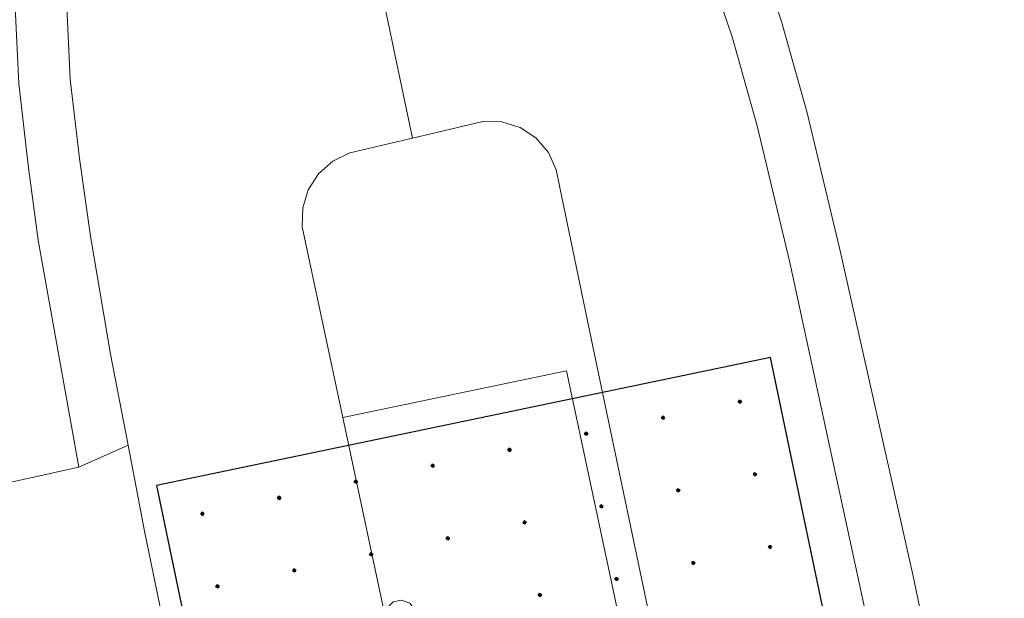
# Model space of a CAD drawing. Header units: metres. Extents: x 248690 to 249249, y 479346 to 480351.
# Tile 12 of 30: x 248913 to 248928, y 479952 to 479961. Entities that reach past the tile are written whole.
import ezdxf

# ---------------------------------------------------------------- set-up
doc = ezdxf.new("R2010")
doc.units = ezdxf.units.M
for name, color, linetype, lineweight in [('B-XX-GR-GROENVOORZIENING-GV', 80, 'Continuous', 18), ('B-XX-VH-VERHARDING_ASFALT-GV', 252, 'Continuous', 18), ('B-XX-VH-VERHARDING_BETONSTRAATSTEEN-GV', 252, 'Continuous', 18), ('B-XX-VH-VERHARDING_GRASBETONSTEEN-GV', 70, 'Continuous', 18), ('B-XX-VH-VERHARDING_TEGEL-GV', 252, 'Continuous', 18)]:
    doc.layers.add(name, color=color, linetype=linetype, lineweight=lineweight)
doc.layers.add('DLX_TERR_CALC', color=3, linetype='Continuous', true_color=0x00ff00)

msp = doc.modelspace()

# ---------------------------------------------------------------- linework, layer by layer
at = {"layer": 'B-XX-GR-GROENVOORZIENING-GV'}
for points in [[(248924.373, 479962.301), (248924.893, 479960.767), (248925.289, 479959.354), (248925.801, 479957.217), (248926.932, 479952.182), (248927.858, 479947.725), (248929.363, 479948.119), (248929.927, 479948.882), (248930.32, 479949.692), (248930.456, 479950.321), (248930.727, 479950.973), (248931.29, 479951.893), (248931.789, 479952.523), (248932.405, 479952.99), (248933.015, 479953.376), (248933.727, 479953.826), (248933.357, 479955.629), (248928.51, 479979.215)], [(248912.569, 479953.552), (248914.02, 479953.87), (248913.391, 479957.384), (248913.236, 479958.543), (248913.089, 479959.806)]]:
    msp.add_lwpolyline(points, dxfattribs=at)
at = {"layer": 'B-XX-VH-VERHARDING_ASFALT-GV'}
for points in [[(248921.204, 479939.939), (248920.578, 479942.804), (248918.76, 479951.558), (248918.102, 479954.638), (248917.477, 479957.589), (248917.484, 479957.882), (248917.57, 479958.163), (248917.729, 479958.411), (248917.949, 479958.606), (248918.214, 479958.735), (248919.184, 479958.964), (248913.352, 479986.661)], [(248913.352, 479986.661), (248919.184, 479958.964), (248920.269, 479959.22), (248920.564, 479959.216), (248920.846, 479959.129), (248921.093, 479958.967), (248921.285, 479958.742), (248921.406, 479958.473), (248921.971, 479955.736), (248923.775, 479947.168), (248924.494, 479943.745), (248925.101, 479940.839)], [(248913.785, 479962.001), (248913.887, 479959.872), (248914.03, 479958.646), (248914.199, 479957.445), (248914.51, 479955.618), (248914.78, 479954.212), (248915.035, 479952.881), (248915.442, 479950.905), (248915.697, 479949.67), (248916.406, 479946.185), (248917.167, 479942.406), (248917.786, 479939.683)], [(248928.209, 479941.622), (248927.978, 479942.986), (248927.677, 479944.422), (248927.284, 479946.294), (248927.037, 479947.579), (248926.876, 479948.413), (248926.138, 479951.893), (248925.022, 479957.039), (248924.515, 479959.153), (248924.129, 479960.531), (248923.615, 479962.048)]]:
    msp.add_lwpolyline(points, dxfattribs=at)
msp.add_lwpolyline([(248918.76, 479951.558), (248918.786, 479951.69), (248918.881, 479951.786), (248919.013, 479951.815), (248919.139, 479951.767), (248919.219, 479951.658), (248921.008, 479943.031), (248924.494, 479943.745), (248923.775, 479947.168), (248923.751, 479947.034), (248923.656, 479946.938), (248923.523, 479946.912), (248923.399, 479946.966), (248923.328, 479947.081), (248921.564, 479955.364), (248918.102, 479954.638)], close=True, dxfattribs=at)
at = {"layer": 'B-XX-VH-VERHARDING_BETONSTRAATSTEEN-GV'}
msp.add_lwpolyline([(248918.102, 479954.638), (248921.564, 479955.364), (248923.328, 479947.081), (248923.399, 479946.966), (248923.523, 479946.912), (248923.656, 479946.938), (248923.751, 479947.034), (248923.775, 479947.168), (248921.971, 479955.736), (248921.406, 479958.473), (248921.285, 479958.742), (248921.093, 479958.967), (248920.846, 479959.129), (248920.564, 479959.216), (248920.269, 479959.22), (248919.184, 479958.964), (248918.214, 479958.735), (248917.949, 479958.606), (248917.729, 479958.411), (248917.57, 479958.163), (248917.484, 479957.882), (248917.477, 479957.589)], close=True, dxfattribs=at)
at = {"layer": 'B-XX-VH-VERHARDING_GRASBETONSTEEN-GV'}
msp.add_lwpolyline([(248914.78, 479954.212), (248914.51, 479955.618), (248914.199, 479957.445), (248914.03, 479958.646), (248913.887, 479959.872), (248913.785, 479962.001), (248913.619, 479964.466), (248913.505, 479966.371), (248913.255, 479968.169), (248912.899, 479970.196), (248912.28, 479973.128), (248909.723, 479984.779), (248908.941, 479984.607), (248911.497, 479972.959), (248912.113, 479970.044), (248912.464, 479968.044), (248912.708, 479966.291), (248912.82, 479964.415), (248912.986, 479961.954), (248913.089, 479959.806), (248913.236, 479958.543), (248913.391, 479957.384), (248914.02, 479953.87)], close=True, dxfattribs=at)
msp.add_lwpolyline([(248923.615, 479962.048), (248924.129, 479960.531), (248924.515, 479959.153), (248925.022, 479957.039), (248926.138, 479951.893), (248926.876, 479948.413), (248927.037, 479947.579), (248927.858, 479947.725), (248926.932, 479952.182), (248925.801, 479957.217), (248925.289, 479959.354), (248924.893, 479960.767), (248924.373, 479962.301)], dxfattribs=at)
at = {"layer": 'B-XX-VH-VERHARDING_TEGEL-GV'}
msp.add_lwpolyline([(248912.811, 479950.122), (248913.136, 479950.466), (248914.657, 479950.762), (248915.442, 479950.905), (248915.035, 479952.881), (248914.78, 479954.212), (248914.02, 479953.87), (248912.569, 479953.552)], dxfattribs=at)
at = {"layer": 'DLX_TERR_CALC'}
for points in [[(248924.723, 479955.57, 0), (248915.22, 479953.588, 0)], [(248927.067, 479944.333, 0), (248924.723, 479955.57, 0)], [(248915.22, 479953.588, 0), (248917.564, 479942.351, 0)]]:
    msp.add_polyline3d(points, dxfattribs=at)

# ---------------------------------------------------------------- meshes
mesh = msp.add_polyface(dxfattribs=at)
corners = [(248924.252, 479954.86), (248924.271, 479954.889), (248924.247, 479954.884), (248924.271, 479954.889), (248924.242, 479954.909), (248924.247, 479954.884), (248924.242, 479954.909), (248924.222, 479954.879), (248924.247, 479954.884), (248924.222, 479954.879), (248924.252, 479954.86), (248924.247, 479954.884), (248924.271, 479954.889), (248924.252, 479954.86), (248924.247, 479954.884), (248924.242, 479954.909), (248924.271, 479954.889), (248924.247, 479954.884), (248924.222, 479954.879), (248924.242, 479954.909), (248924.247, 479954.884), (248924.252, 479954.86), (248924.222, 479954.879), (248924.247, 479954.884)]
mesh.append_faces([[corners[k] for k in face] for face in [(0, 1, 2), (3, 4, 5), (6, 7, 8), (9, 10, 11), (12, 13, 14), (15, 16, 17), (18, 19, 20), (21, 22, 23)]])
mesh = msp.add_polyface(dxfattribs=at)
corners = [(248923.064, 479954.612), (248923.083, 479954.642), (248923.059, 479954.637), (248923.083, 479954.642), (248923.054, 479954.661), (248923.059, 479954.637), (248923.054, 479954.661), (248923.034, 479954.631), (248923.059, 479954.637), (248923.034, 479954.631), (248923.064, 479954.612), (248923.059, 479954.637), (248923.083, 479954.642), (248923.064, 479954.612), (248923.059, 479954.637), (248923.054, 479954.661), (248923.083, 479954.642), (248923.059, 479954.637), (248923.034, 479954.631), (248923.054, 479954.661), (248923.059, 479954.637), (248923.064, 479954.612), (248923.034, 479954.631), (248923.059, 479954.637)]
mesh.append_faces([[corners[k] for k in face] for face in [(0, 1, 2), (3, 4, 5), (6, 7, 8), (9, 10, 11), (12, 13, 14), (15, 16, 17), (18, 19, 20), (21, 22, 23)]])
mesh = msp.add_polyface(dxfattribs=at)
corners = [(248921.876, 479954.364), (248921.895, 479954.394), (248921.871, 479954.389), (248921.895, 479954.394), (248921.866, 479954.413), (248921.871, 479954.389), (248921.866, 479954.413), (248921.846, 479954.384), (248921.871, 479954.389), (248921.846, 479954.384), (248921.876, 479954.364), (248921.871, 479954.389), (248921.895, 479954.394), (248921.876, 479954.364), (248921.871, 479954.389), (248921.866, 479954.413), (248921.895, 479954.394), (248921.871, 479954.389), (248921.846, 479954.384), (248921.866, 479954.413), (248921.871, 479954.389), (248921.876, 479954.364), (248921.846, 479954.384), (248921.871, 479954.389)]
mesh.append_faces([[corners[k] for k in face] for face in [(0, 1, 2), (3, 4, 5), (6, 7, 8), (9, 10, 11), (12, 13, 14), (15, 16, 17), (18, 19, 20), (21, 22, 23)]])
mesh = msp.add_polyface(dxfattribs=at)
corners = [(248920.688, 479954.116), (248920.707, 479954.146), (248920.683, 479954.141), (248920.707, 479954.146), (248920.678, 479954.165), (248920.683, 479954.141), (248920.678, 479954.165), (248920.658, 479954.136), (248920.683, 479954.141), (248920.658, 479954.136), (248920.688, 479954.116), (248920.683, 479954.141), (248920.707, 479954.146), (248920.688, 479954.116), (248920.683, 479954.141), (248920.678, 479954.165), (248920.707, 479954.146), (248920.683, 479954.141), (248920.658, 479954.136), (248920.678, 479954.165), (248920.683, 479954.141), (248920.688, 479954.116), (248920.658, 479954.136), (248920.683, 479954.141)]
mesh.append_faces([[corners[k] for k in face] for face in [(0, 1, 2), (3, 4, 5), (6, 7, 8), (9, 10, 11), (12, 13, 14), (15, 16, 17), (18, 19, 20), (21, 22, 23)]])
mesh = msp.add_polyface(dxfattribs=at)
corners = [(248919.5, 479953.869), (248919.519, 479953.898), (248919.495, 479953.893), (248919.519, 479953.898), (248919.49, 479953.918), (248919.495, 479953.893), (248919.49, 479953.918), (248919.47, 479953.888), (248919.495, 479953.893), (248919.47, 479953.888), (248919.5, 479953.869), (248919.495, 479953.893), (248919.519, 479953.898), (248919.5, 479953.869), (248919.495, 479953.893), (248919.49, 479953.918), (248919.519, 479953.898), (248919.495, 479953.893), (248919.47, 479953.888), (248919.49, 479953.918), (248919.495, 479953.893), (248919.5, 479953.869), (248919.47, 479953.888), (248919.495, 479953.893)]
mesh.append_faces([[corners[k] for k in face] for face in [(0, 1, 2), (3, 4, 5), (6, 7, 8), (9, 10, 11), (12, 13, 14), (15, 16, 17), (18, 19, 20), (21, 22, 23)]])
mesh = msp.add_polyface(dxfattribs=at)
corners = [(248924.486, 479953.736), (248924.506, 479953.766), (248924.481, 479953.761), (248924.506, 479953.766), (248924.476, 479953.785), (248924.481, 479953.761), (248924.476, 479953.785), (248924.457, 479953.755), (248924.481, 479953.761), (248924.457, 479953.755), (248924.486, 479953.736), (248924.481, 479953.761), (248924.506, 479953.766), (248924.486, 479953.736), (248924.481, 479953.761), (248924.476, 479953.785), (248924.506, 479953.766), (248924.481, 479953.761), (248924.457, 479953.755), (248924.476, 479953.785), (248924.481, 479953.761), (248924.486, 479953.736), (248924.457, 479953.755), (248924.481, 479953.761)]
mesh.append_faces([[corners[k] for k in face] for face in [(0, 1, 2), (3, 4, 5), (6, 7, 8), (9, 10, 11), (12, 13, 14), (15, 16, 17), (18, 19, 20), (21, 22, 23)]])
mesh = msp.add_polyface(dxfattribs=at)
corners = [(248918.312, 479953.621), (248918.331, 479953.65), (248918.307, 479953.645), (248918.331, 479953.65), (248918.302, 479953.67), (248918.307, 479953.645), (248918.302, 479953.67), (248918.282, 479953.64), (248918.307, 479953.645), (248918.282, 479953.64), (248918.312, 479953.621), (248918.307, 479953.645), (248918.331, 479953.65), (248918.312, 479953.621), (248918.307, 479953.645), (248918.302, 479953.67), (248918.331, 479953.65), (248918.307, 479953.645), (248918.282, 479953.64), (248918.302, 479953.67), (248918.307, 479953.645), (248918.312, 479953.621), (248918.282, 479953.64), (248918.307, 479953.645)]
mesh.append_faces([[corners[k] for k in face] for face in [(0, 1, 2), (3, 4, 5), (6, 7, 8), (9, 10, 11), (12, 13, 14), (15, 16, 17), (18, 19, 20), (21, 22, 23)]])
mesh = msp.add_polyface(dxfattribs=at)
corners = [(248923.298, 479953.488), (248923.318, 479953.518), (248923.293, 479953.513), (248923.318, 479953.518), (248923.288, 479953.537), (248923.293, 479953.513), (248923.288, 479953.537), (248923.269, 479953.508), (248923.293, 479953.513), (248923.269, 479953.508), (248923.298, 479953.488), (248923.293, 479953.513), (248923.318, 479953.518), (248923.298, 479953.488), (248923.293, 479953.513), (248923.288, 479953.537), (248923.318, 479953.518), (248923.293, 479953.513), (248923.269, 479953.508), (248923.288, 479953.537), (248923.293, 479953.513), (248923.298, 479953.488), (248923.269, 479953.508), (248923.293, 479953.513)]
mesh.append_faces([[corners[k] for k in face] for face in [(0, 1, 2), (3, 4, 5), (6, 7, 8), (9, 10, 11), (12, 13, 14), (15, 16, 17), (18, 19, 20), (21, 22, 23)]])
mesh = msp.add_polyface(dxfattribs=at)
corners = [(248917.124, 479953.373), (248917.143, 479953.403), (248917.119, 479953.397), (248917.143, 479953.403), (248917.114, 479953.422), (248917.119, 479953.397), (248917.114, 479953.422), (248917.094, 479953.392), (248917.119, 479953.397), (248917.094, 479953.392), (248917.124, 479953.373), (248917.119, 479953.397), (248917.143, 479953.403), (248917.124, 479953.373), (248917.119, 479953.397), (248917.114, 479953.422), (248917.143, 479953.403), (248917.119, 479953.397), (248917.094, 479953.392), (248917.114, 479953.422), (248917.119, 479953.397), (248917.124, 479953.373), (248917.094, 479953.392), (248917.119, 479953.397)]
mesh.append_faces([[corners[k] for k in face] for face in [(0, 1, 2), (3, 4, 5), (6, 7, 8), (9, 10, 11), (12, 13, 14), (15, 16, 17), (18, 19, 20), (21, 22, 23)]])
mesh = msp.add_polyface(dxfattribs=at)
corners = [(248922.11, 479953.241), (248922.13, 479953.27), (248922.105, 479953.265), (248922.13, 479953.27), (248922.1, 479953.289), (248922.105, 479953.265), (248922.1, 479953.289), (248922.081, 479953.26), (248922.105, 479953.265), (248922.081, 479953.26), (248922.11, 479953.241), (248922.105, 479953.265), (248922.13, 479953.27), (248922.11, 479953.241), (248922.105, 479953.265), (248922.1, 479953.289), (248922.13, 479953.27), (248922.105, 479953.265), (248922.081, 479953.26), (248922.1, 479953.289), (248922.105, 479953.265), (248922.11, 479953.241), (248922.081, 479953.26), (248922.105, 479953.265)]
mesh.append_faces([[corners[k] for k in face] for face in [(0, 1, 2), (3, 4, 5), (6, 7, 8), (9, 10, 11), (12, 13, 14), (15, 16, 17), (18, 19, 20), (21, 22, 23)]])
mesh = msp.add_polyface(dxfattribs=at)
corners = [(248915.936, 479953.125), (248915.955, 479953.155), (248915.931, 479953.15), (248915.955, 479953.155), (248915.926, 479953.174), (248915.931, 479953.15), (248915.926, 479953.174), (248915.906, 479953.145), (248915.931, 479953.15), (248915.906, 479953.145), (248915.936, 479953.125), (248915.931, 479953.15), (248915.955, 479953.155), (248915.936, 479953.125), (248915.931, 479953.15), (248915.926, 479953.174), (248915.955, 479953.155), (248915.931, 479953.15), (248915.906, 479953.145), (248915.926, 479953.174), (248915.931, 479953.15), (248915.936, 479953.125), (248915.906, 479953.145), (248915.931, 479953.15)]
mesh.append_faces([[corners[k] for k in face] for face in [(0, 1, 2), (3, 4, 5), (6, 7, 8), (9, 10, 11), (12, 13, 14), (15, 16, 17), (18, 19, 20), (21, 22, 23)]])
mesh = msp.add_polyface(dxfattribs=at)
corners = [(248920.922, 479952.993), (248920.942, 479953.022), (248920.917, 479953.017), (248920.942, 479953.022), (248920.912, 479953.042), (248920.917, 479953.017), (248920.912, 479953.042), (248920.893, 479953.012), (248920.917, 479953.017), (248920.893, 479953.012), (248920.922, 479952.993), (248920.917, 479953.017), (248920.942, 479953.022), (248920.922, 479952.993), (248920.917, 479953.017), (248920.912, 479953.042), (248920.942, 479953.022), (248920.917, 479953.017), (248920.893, 479953.012), (248920.912, 479953.042), (248920.917, 479953.017), (248920.922, 479952.993), (248920.893, 479953.012), (248920.917, 479953.017)]
mesh.append_faces([[corners[k] for k in face] for face in [(0, 1, 2), (3, 4, 5), (6, 7, 8), (9, 10, 11), (12, 13, 14), (15, 16, 17), (18, 19, 20), (21, 22, 23)]])
mesh = msp.add_polyface(dxfattribs=at)
corners = [(248919.734, 479952.745), (248919.754, 479952.774), (248919.729, 479952.769), (248919.754, 479952.774), (248919.724, 479952.794), (248919.729, 479952.769), (248919.724, 479952.794), (248919.705, 479952.764), (248919.729, 479952.769), (248919.705, 479952.764), (248919.734, 479952.745), (248919.729, 479952.769), (248919.754, 479952.774), (248919.734, 479952.745), (248919.729, 479952.769), (248919.724, 479952.794), (248919.754, 479952.774), (248919.729, 479952.769), (248919.705, 479952.764), (248919.724, 479952.794), (248919.729, 479952.769), (248919.734, 479952.745), (248919.705, 479952.764), (248919.729, 479952.769)]
mesh.append_faces([[corners[k] for k in face] for face in [(0, 1, 2), (3, 4, 5), (6, 7, 8), (9, 10, 11), (12, 13, 14), (15, 16, 17), (18, 19, 20), (21, 22, 23)]])
mesh = msp.add_polyface(dxfattribs=at)
corners = [(248924.721, 479952.612), (248924.74, 479952.642), (248924.715, 479952.637), (248924.74, 479952.642), (248924.71, 479952.661), (248924.715, 479952.637), (248924.71, 479952.661), (248924.691, 479952.632), (248924.715, 479952.637), (248924.691, 479952.632), (248924.721, 479952.612), (248924.715, 479952.637), (248924.74, 479952.642), (248924.721, 479952.612), (248924.715, 479952.637), (248924.71, 479952.661), (248924.74, 479952.642), (248924.715, 479952.637), (248924.691, 479952.632), (248924.71, 479952.661), (248924.715, 479952.637), (248924.721, 479952.612), (248924.691, 479952.632), (248924.715, 479952.637)]
mesh.append_faces([[corners[k] for k in face] for face in [(0, 1, 2), (3, 4, 5), (6, 7, 8), (9, 10, 11), (12, 13, 14), (15, 16, 17), (18, 19, 20), (21, 22, 23)]])
mesh = msp.add_polyface(dxfattribs=at)
corners = [(248918.546, 479952.497), (248918.566, 479952.527), (248918.541, 479952.522), (248918.566, 479952.527), (248918.536, 479952.546), (248918.541, 479952.522), (248918.536, 479952.546), (248918.517, 479952.516), (248918.541, 479952.522), (248918.517, 479952.516), (248918.546, 479952.497), (248918.541, 479952.522), (248918.566, 479952.527), (248918.546, 479952.497), (248918.541, 479952.522), (248918.536, 479952.546), (248918.566, 479952.527), (248918.541, 479952.522), (248918.517, 479952.516), (248918.536, 479952.546), (248918.541, 479952.522), (248918.546, 479952.497), (248918.517, 479952.516), (248918.541, 479952.522)]
mesh.append_faces([[corners[k] for k in face] for face in [(0, 1, 2), (3, 4, 5), (6, 7, 8), (9, 10, 11), (12, 13, 14), (15, 16, 17), (18, 19, 20), (21, 22, 23)]])
mesh = msp.add_polyface(dxfattribs=at)
corners = [(248923.533, 479952.365), (248923.552, 479952.394), (248923.528, 479952.389), (248923.552, 479952.394), (248923.522, 479952.414), (248923.528, 479952.389), (248923.522, 479952.414), (248923.503, 479952.384), (248923.528, 479952.389), (248923.503, 479952.384), (248923.533, 479952.365), (248923.528, 479952.389), (248923.552, 479952.394), (248923.533, 479952.365), (248923.528, 479952.389), (248923.522, 479952.414), (248923.552, 479952.394), (248923.528, 479952.389), (248923.503, 479952.384), (248923.522, 479952.414), (248923.528, 479952.389), (248923.533, 479952.365), (248923.503, 479952.384), (248923.528, 479952.389)]
mesh.append_faces([[corners[k] for k in face] for face in [(0, 1, 2), (3, 4, 5), (6, 7, 8), (9, 10, 11), (12, 13, 14), (15, 16, 17), (18, 19, 20), (21, 22, 23)]])
mesh = msp.add_polyface(dxfattribs=at)
corners = [(248917.358, 479952.249), (248917.378, 479952.279), (248917.353, 479952.274), (248917.378, 479952.279), (248917.348, 479952.298), (248917.353, 479952.274), (248917.348, 479952.298), (248917.329, 479952.269), (248917.353, 479952.274), (248917.329, 479952.269), (248917.358, 479952.249), (248917.353, 479952.274), (248917.378, 479952.279), (248917.358, 479952.249), (248917.353, 479952.274), (248917.348, 479952.298), (248917.378, 479952.279), (248917.353, 479952.274), (248917.329, 479952.269), (248917.348, 479952.298), (248917.353, 479952.274), (248917.358, 479952.249), (248917.329, 479952.269), (248917.353, 479952.274)]
mesh.append_faces([[corners[k] for k in face] for face in [(0, 1, 2), (3, 4, 5), (6, 7, 8), (9, 10, 11), (12, 13, 14), (15, 16, 17), (18, 19, 20), (21, 22, 23)]])
mesh = msp.add_polyface(dxfattribs=at)
corners = [(248922.345, 479952.117), (248922.364, 479952.146), (248922.34, 479952.141), (248922.364, 479952.146), (248922.334, 479952.166), (248922.34, 479952.141), (248922.334, 479952.166), (248922.315, 479952.136), (248922.34, 479952.141), (248922.315, 479952.136), (248922.345, 479952.117), (248922.34, 479952.141), (248922.364, 479952.146), (248922.345, 479952.117), (248922.34, 479952.141), (248922.334, 479952.166), (248922.364, 479952.146), (248922.34, 479952.141), (248922.315, 479952.136), (248922.334, 479952.166), (248922.34, 479952.141), (248922.345, 479952.117), (248922.315, 479952.136), (248922.34, 479952.141)]
mesh.append_faces([[corners[k] for k in face] for face in [(0, 1, 2), (3, 4, 5), (6, 7, 8), (9, 10, 11), (12, 13, 14), (15, 16, 17), (18, 19, 20), (21, 22, 23)]])
mesh = msp.add_polyface(dxfattribs=at)
corners = [(248916.17, 479952.002), (248916.19, 479952.031), (248916.165, 479952.026), (248916.19, 479952.031), (248916.16, 479952.051), (248916.165, 479952.026), (248916.16, 479952.051), (248916.141, 479952.021), (248916.165, 479952.026), (248916.141, 479952.021), (248916.17, 479952.002), (248916.165, 479952.026), (248916.19, 479952.031), (248916.17, 479952.002), (248916.165, 479952.026), (248916.16, 479952.051), (248916.19, 479952.031), (248916.165, 479952.026), (248916.141, 479952.021), (248916.16, 479952.051), (248916.165, 479952.026), (248916.17, 479952.002), (248916.141, 479952.021), (248916.165, 479952.026)]
mesh.append_faces([[corners[k] for k in face] for face in [(0, 1, 2), (3, 4, 5), (6, 7, 8), (9, 10, 11), (12, 13, 14), (15, 16, 17), (18, 19, 20), (21, 22, 23)]])
mesh = msp.add_polyface(dxfattribs=at)
corners = [(248921.157, 479951.869), (248921.176, 479951.899), (248921.152, 479951.893), (248921.176, 479951.899), (248921.146, 479951.918), (248921.152, 479951.893), (248921.146, 479951.918), (248921.127, 479951.888), (248921.152, 479951.893), (248921.127, 479951.888), (248921.157, 479951.869), (248921.152, 479951.893), (248921.176, 479951.899), (248921.157, 479951.869), (248921.152, 479951.893), (248921.146, 479951.918), (248921.176, 479951.899), (248921.152, 479951.893), (248921.127, 479951.888), (248921.146, 479951.918), (248921.152, 479951.893), (248921.157, 479951.869), (248921.127, 479951.888), (248921.152, 479951.893)]
mesh.append_faces([[corners[k] for k in face] for face in [(0, 1, 2), (3, 4, 5), (6, 7, 8), (9, 10, 11), (12, 13, 14), (15, 16, 17), (18, 19, 20), (21, 22, 23)]])

doc.saveas('drawing.dxf')
